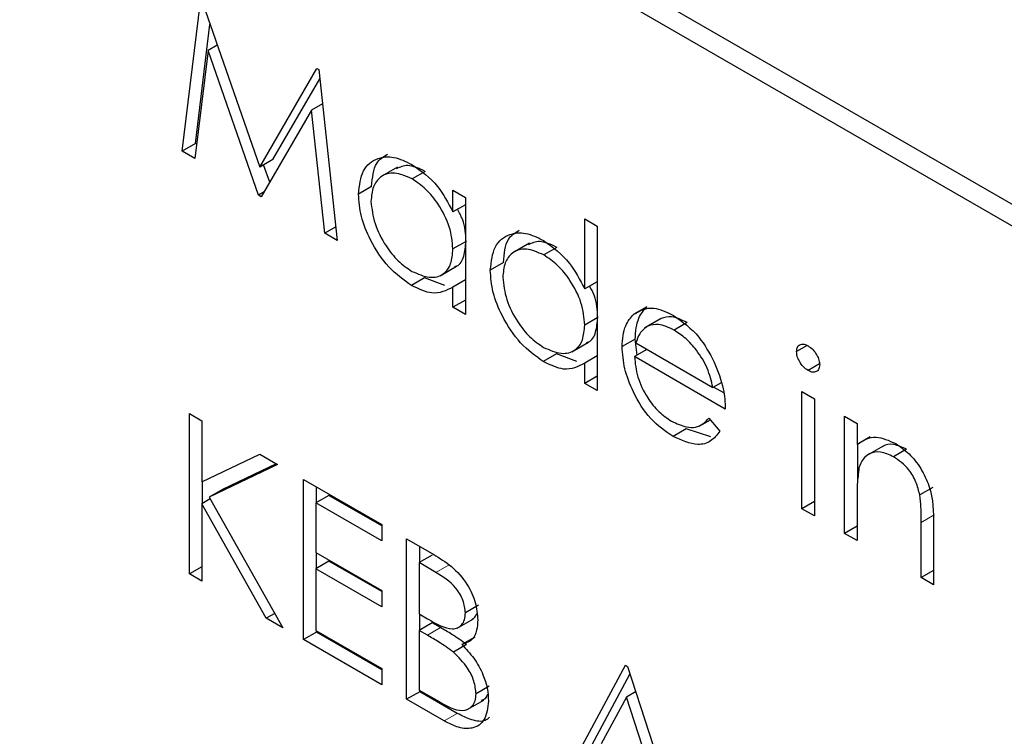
# Paper-space layout 'Blatt2' of a CAD drawing. Header units: millimetres. Extents: x 5 to 418, y 2 to 292.
# Tile 31 of 59: x 105.82 to 107.59, y 203.31 to 204.6. Entities that reach past the tile are written whole.
import ezdxf

# ---------------------------------------------------------------- set-up
doc = ezdxf.new("R2010")
doc.units = ezdxf.units.MM

psp = doc.layouts.new('Blatt2')

# ---------------------------------------------------------------- linework, layer by layer
at = {"color": 7, "linetype": 'Continuous', "lineweight": 25}
for p, q in [((117.675, 198.4506), (105.772, 205.3221)), ((117.6413, 198.4312), (105.8561, 205.2346)), ((106.1146, 204.3595), (106.1475, 204.6285)), ((106.1507, 204.6267), (106.2537, 204.3309)), ((106.1382, 204.3731), (106.1644, 204.5874)), ((106.1774, 204.55), (106.161, 204.5405)), ((106.161, 204.5405), (106.1371, 204.3465)), ((106.2514, 204.2805), (106.161, 204.5405)), ((106.2537, 204.3309), (106.3565, 204.5079)), ((106.3565, 204.5079), (106.3597, 204.5061)), ((106.3597, 204.5061), (106.3928, 204.1989)), ((106.2773, 204.3445), (106.3615, 204.4896)), ((106.3664, 204.4444), (106.3465, 204.4329)), ((106.3465, 204.4329), (106.2564, 204.2776)), ((106.3704, 204.2119), (106.3465, 204.4329)), ((106.1382, 204.3731), (106.1146, 204.3595)), ((106.1403, 204.3719), (106.1382, 204.3731)), ((106.1371, 204.3465), (106.1146, 204.3595)), ((106.2773, 204.3445), (106.2537, 204.3309)), ((106.2716, 204.3038), (106.2608, 204.3349)), ((106.5013, 204.3308), (106.4719, 204.3138)), ((106.5508, 204.3232), (106.5273, 204.3096)), ((106.2615, 204.2864), (106.2514, 204.2805)), ((106.4548, 204.2962), (106.4312, 204.2825)), ((106.6007, 204.2504), (106.6007, 204.2894)), ((106.6007, 204.2894), (106.6231, 204.2764)), ((106.2564, 204.2776), (106.2514, 204.2805)), ((106.6231, 204.2764), (106.6231, 204.0659)), ((106.6231, 204.2633), (106.6007, 204.2504)), ((106.8374, 204.112), (106.8374, 204.2377)), ((106.8374, 204.2377), (106.8598, 204.2248)), ((106.3902, 204.2233), (106.3704, 204.2119)), ((106.3928, 204.1989), (106.3704, 204.2119)), ((106.8598, 204.2248), (106.8598, 203.9293)), ((106.6231, 204.1966), (106.6007, 204.1837)), ((106.738, 204.1942), (106.7085, 204.1771)), ((106.7875, 204.1866), (106.7639, 204.173)), ((106.6914, 204.1595), (106.6679, 204.1459)), ((106.5778, 204.1357), (106.6073, 204.1527)), ((106.5498, 204.1318), (106.5263, 204.1182)), ((106.5865, 204.1182), (106.5498, 204.1318)), ((106.6231, 204.1282), (106.6007, 204.1153)), ((106.8598, 204.1249), (106.8374, 204.112)), ((106.6007, 204.0789), (106.6007, 204.1153)), ((106.6231, 204.0918), (106.6007, 204.0789)), ((106.6231, 204.0659), (106.6007, 204.0789)), ((106.9491, 204.0799), (106.9255, 204.0663)), ((106.8598, 204.06), (106.8374, 204.047)), ((106.9743, 204.059), (106.9449, 204.042)), ((106.9745, 204.0589), (106.951, 204.0453)), ((107.0215, 204.0515), (106.9979, 204.0379)), ((106.9281, 204.0218), (106.9045, 204.0082)), ((106.9318, 203.9931), (106.9281, 204.0218)), ((106.8145, 203.9991), (106.844, 204.0161)), ((106.9493, 204.0032), (106.9269, 203.9903)), ((106.9293, 204.0148), (107.0676, 203.9349)), ((107.237, 204.0104), (107.218, 203.9994)), ((106.7865, 203.9951), (106.7629, 203.9815)), ((106.8231, 203.9816), (106.7865, 203.9951)), ((106.8598, 203.9916), (106.8374, 203.9787)), ((107.09, 203.8961), (106.9269, 203.9903)), ((106.8374, 203.9422), (106.8374, 203.9787)), ((107.2592, 203.9773), (107.2386, 203.9654)), ((106.8598, 203.9552), (106.8374, 203.9422)), ((106.8598, 203.9293), (106.8374, 203.9422)), ((107.0826, 203.9435), (107.0676, 203.9349)), ((107.0871, 203.925), (107.0688, 203.9356)), ((107.2275, 203.9275), (107.2499, 203.9146)), ((107.2275, 203.717), (107.2275, 203.9275)), ((107.2499, 203.9146), (107.2499, 203.7041)), ((106.1274, 203.8879), (106.1498, 203.875)), ((106.1274, 203.5998), (106.1274, 203.8879)), ((107.0429, 203.8652), (107.0631, 203.8768)), ((107.0605, 203.8799), (107.0804, 203.8564)), ((107.3043, 203.8832), (107.3267, 203.8703)), ((107.3043, 203.6727), (107.3043, 203.8832)), ((106.1498, 203.875), (106.1498, 203.7653)), ((107.0198, 203.8605), (106.9962, 203.8469)), ((107.0639, 203.8461), (107.0198, 203.8605)), ((107.3267, 203.8703), (107.3267, 203.8323)), ((107.3503, 203.8459), (107.3267, 203.8323)), ((107.3279, 203.7682), (107.3279, 203.833)), ((107.3733, 203.8294), (107.3439, 203.8124)), ((107.4157, 203.8239), (107.3921, 203.8103)), ((106.1498, 203.7653), (106.2538, 203.8149)), ((106.2538, 203.8149), (106.2857, 203.7965)), ((106.2857, 203.7965), (106.1631, 203.738)), ((106.2835, 203.7978), (106.1867, 203.7516)), ((106.3321, 203.7697), (106.4728, 203.6885)), ((106.3321, 203.4817), (106.3321, 203.7697)), ((106.151, 203.7266), (106.151, 203.7658)), ((106.1867, 203.7516), (106.1631, 203.738)), ((106.3556, 203.7279), (106.3556, 203.7561)), ((107.4627, 203.7554), (107.4392, 203.7418)), ((106.165, 203.7347), (106.1498, 203.7259)), ((106.1631, 203.738), (106.2953, 203.5029)), ((106.378, 203.7409), (106.3545, 203.7273)), ((106.4728, 203.6862), (106.378, 203.7409)), ((107.3267, 203.7359), (107.3267, 203.6598)), ((106.1498, 203.7259), (106.1498, 203.5869)), ((106.2655, 203.5201), (106.1498, 203.7259)), ((106.3545, 203.7273), (106.3545, 203.6386)), ((106.4728, 203.659), (106.3545, 203.7273)), ((107.2499, 203.7299), (107.2275, 203.717)), ((107.2499, 203.7041), (107.2275, 203.717)), ((106.4728, 203.6885), (106.4728, 203.659)), ((107.3267, 203.6856), (107.3043, 203.6727)), ((107.4418, 203.5933), (107.4418, 203.6923)), ((107.4642, 203.6879), (107.4642, 203.5804)), ((107.3267, 203.6598), (107.3043, 203.6727)), ((106.5176, 203.6627), (106.5662, 203.6346)), ((106.5176, 203.3746), (106.5176, 203.6627)), ((106.5411, 203.6209), (106.5411, 203.649)), ((106.3545, 203.6386), (106.4728, 203.5703)), ((106.3556, 203.6098), (106.3556, 203.6379)), ((106.5635, 203.6338), (106.54, 203.6202)), ((106.1498, 203.6128), (106.1274, 203.5998)), ((106.378, 203.6227), (106.3545, 203.6091)), ((106.4728, 203.568), (106.378, 203.6227)), ((106.54, 203.6202), (106.54, 203.5279)), ((106.5703, 203.6026), (106.54, 203.6202)), ((106.1498, 203.5869), (106.1274, 203.5998)), ((106.3545, 203.6091), (106.3545, 203.4983)), ((106.4728, 203.5408), (106.3545, 203.6091)), ((107.4642, 203.6062), (107.4418, 203.5933)), ((107.4642, 203.5804), (107.4418, 203.5933)), ((106.4728, 203.5703), (106.4728, 203.5408)), ((106.6467, 203.5434), (106.6231, 203.5298)), ((106.2807, 203.5289), (106.2655, 203.5201)), ((106.54, 203.5279), (106.555, 203.5192)), ((106.5411, 203.499), (106.5411, 203.5272)), ((106.2953, 203.5029), (106.2655, 203.5201)), ((106.5635, 203.5119), (106.54, 203.4983)), ((106.5784, 203.5034), (106.5635, 203.5119)), ((106.6083, 203.5023), (106.6377, 203.5193)), ((106.3556, 203.4953), (106.3321, 203.4817)), ((106.3545, 203.4983), (106.4728, 203.43)), ((106.3556, 203.4953), (106.3556, 203.4976)), ((106.4728, 203.4277), (106.3556, 203.4953)), ((106.54, 203.4983), (106.54, 203.3912)), ((106.5548, 203.4897), (106.54, 203.4983)), ((106.6402, 203.4864), (106.6167, 203.4728)), ((106.4728, 203.4004), (106.3321, 203.4817)), ((106.625, 203.473), (106.6015, 203.4594)), ((106.7926, 203.2158), (106.9109, 203.4356)), ((106.9109, 203.4356), (106.9141, 203.4337)), ((106.9141, 203.4337), (107.0293, 203.0792)), ((106.4728, 203.43), (106.4728, 203.4004)), ((106.8162, 203.2294), (106.9187, 203.4198)), ((106.6659, 203.398), (106.6423, 203.3844)), ((106.5411, 203.3882), (106.5176, 203.3746)), ((106.54, 203.3912), (106.5718, 203.3728)), ((106.5411, 203.3882), (106.5411, 203.3905)), ((106.6086, 203.3493), (106.5411, 203.3882)), ((106.9289, 203.3882), (106.9123, 203.3786)), ((106.585, 203.3357), (106.5176, 203.3746)), ((106.6266, 203.3559), (106.656, 203.373)), ((106.9123, 203.3786), (106.8671, 203.2947)), ((106.9563, 203.2432), (106.9123, 203.3786))]:
    psp.add_line(p, q, dxfattribs=at)
at = {"color": 7, "linetype": 'Continuous', "lineweight": 18}
for p, q in [((107.4654, 203.7059), (107.4418, 203.6923)), ((106.5939, 203.6163), (106.5703, 203.6026)), ((106.5784, 203.5034), (106.5548, 203.4897)), ((106.6086, 203.3493), (106.585, 203.3357))]:
    psp.add_line(p, q, dxfattribs=at)
psp.add_open_spline([(98.5139, 212.6739), (100.3135, 211.5229), (103.9138, 209.2204), (109.5773, 205.8098), (115.4628, 202.4246), (121.0865, 199.3397), (124.7648, 197.4277), (126.3533, 196.602)], degree=3, knots=[0, 0, 0, 0, 0.204721, 0.409562, 0.623395, 0.837364, 1, 1, 1, 1], dxfattribs=at)
at = {"color": 7, "linetype": 'Continuous', "lineweight": 25}
for points, knots in [([(98.6587, 212.3749), (99.3479, 211.9262), (101.2717, 210.6738), (104.5864, 208.6083), (108.5991, 206.1764), (112.772, 203.7385), (117.0181, 201.3413), (121.1714, 199.079), (124.3413, 197.404), (126.0777, 196.5192), (126.5015, 196.3032)], [0, 0, 0, 0, 0.079167, 0.220979, 0.371612, 0.522329, 0.673084, 0.823745, 0.956982, 1, 1, 1, 1]), ([(106.4548, 204.2962), (106.4562, 204.3118), (106.4586, 204.3391), (106.4759, 204.3496), (106.4832, 204.3541)], [0, 0, 0, 0, 0.573159, 1, 1, 1, 1]), ([(106.4312, 204.2825), (106.433, 204.2977), (106.4364, 204.328), (106.4628, 204.3478), (106.494, 204.3514), (106.516, 204.3409), (106.527, 204.3356)], [0, 0, 0, 0, 0.279413, 0.559191, 0.779548, 1, 1, 1, 1]), ([(106.527, 204.3356), (106.5434, 204.324), (106.5728, 204.3032), (106.5922, 204.2666), (106.6007, 204.2504)], [0, 0, 0, 0, 0.559062, 1, 1, 1, 1]), ([(106.5273, 204.3096), (106.5166, 204.3144), (106.4952, 204.3238), (106.4709, 204.3159), (106.4563, 204.2968), (106.4545, 204.2785), (106.4536, 204.2693)], [0, 0, 0, 0, 0.279767, 0.559291, 0.779719, 1, 1, 1, 1]), ([(106.5508, 204.3232), (106.54, 204.3283), (106.5202, 204.3376), (106.5056, 204.3308), (106.499, 204.3277)], [0, 0, 0, 0, 0.551084, 1, 1, 1, 1]), ([(106.6007, 204.1837), (106.5995, 204.1968), (106.5971, 204.2232), (106.577, 204.2623), (106.5527, 204.2926), (106.5357, 204.3039), (106.5273, 204.3096)], [0, 0, 0, 0, 0.27966, 0.55921, 0.779487, 1, 1, 1, 1]), ([(106.5263, 204.1182), (106.5123, 204.1281), (106.4842, 204.1481), (106.4532, 204.1958), (106.4341, 204.2428), (106.4322, 204.2693), (106.4312, 204.2825)], [0, 0, 0, 0, 0.279573, 0.559333, 0.779589, 1, 1, 1, 1]), ([(106.4536, 204.2693), (106.4551, 204.2562), (106.4581, 204.2298), (106.4778, 204.1911), (106.5019, 204.1609), (106.5187, 204.1493), (106.5271, 204.1435)], [0, 0, 0, 0, 0.279429, 0.559146, 0.77957, 1, 1, 1, 1]), ([(106.6243, 204.1973), (106.6236, 204.2105), (106.6227, 204.2297), (106.6121, 204.2491), (106.6089, 204.2551)], [0, 0, 0, 0, 0.692809, 1, 1, 1, 1]), ([(106.6679, 204.1459), (106.6696, 204.1611), (106.6731, 204.1913), (106.6995, 204.2112), (106.7307, 204.2148), (106.7526, 204.2043), (106.7636, 204.199)], [0, 0, 0, 0, 0.279413, 0.559191, 0.779548, 1, 1, 1, 1]), ([(106.6914, 204.1595), (106.6929, 204.1752), (106.6953, 204.2024), (106.7125, 204.2129), (106.7199, 204.2174)], [0, 0, 0, 0, 0.573159, 1, 1, 1, 1]), ([(106.6038, 204.1523), (106.6051, 204.1525), (106.6134, 204.1542), (106.6217, 204.1701), (106.6234, 204.1882), (106.6243, 204.1973)], [0, 0, 0, 0, 0.086461, 0.543043, 1, 1, 1, 1]), ([(106.7875, 204.1866), (106.7766, 204.1917), (106.7569, 204.201), (106.7423, 204.1941), (106.7357, 204.1911)], [0, 0, 0, 0, 0.551084, 1, 1, 1, 1]), ([(106.7636, 204.199), (106.7801, 204.1869), (106.8096, 204.1652), (106.8289, 204.1283), (106.8374, 204.112)], [0, 0, 0, 0, 0.558426, 1, 1, 1, 1]), ([(106.5271, 204.1435), (106.5377, 204.1389), (106.5591, 204.1295), (106.584, 204.1362), (106.5985, 204.1557), (106.6, 204.1743), (106.6007, 204.1837)], [0, 0, 0, 0, 0.279822, 0.559387, 0.779603, 1, 1, 1, 1]), ([(106.7639, 204.173), (106.7532, 204.1777), (106.7319, 204.1872), (106.7076, 204.1793), (106.693, 204.1602), (106.6912, 204.1419), (106.6903, 204.1327)], [0, 0, 0, 0, 0.279767, 0.559291, 0.779719, 1, 1, 1, 1]), ([(106.8374, 204.047), (106.8362, 204.0602), (106.8338, 204.0866), (106.8136, 204.1256), (106.7894, 204.156), (106.7724, 204.1673), (106.7639, 204.173)], [0, 0, 0, 0, 0.27966, 0.55921, 0.779487, 1, 1, 1, 1]), ([(106.7629, 203.9815), (106.7489, 203.9915), (106.7209, 204.0115), (106.6899, 204.0592), (106.6707, 204.1061), (106.6688, 204.1327), (106.6679, 204.1459)], [0, 0, 0, 0, 0.279573, 0.559333, 0.779589, 1, 1, 1, 1]), ([(106.6903, 204.1327), (106.6918, 204.1196), (106.6948, 204.0932), (106.7144, 204.0544), (106.7385, 204.0243), (106.7553, 204.0127), (106.7637, 204.0069)], [0, 0, 0, 0, 0.279429, 0.559146, 0.77957, 1, 1, 1, 1]), ([(106.6007, 204.1153), (106.5889, 204.1091), (106.5678, 204.0982), (106.539, 204.112), (106.5263, 204.1182)], [0, 0, 0, 0, 0.558763, 1, 1, 1, 1]), ([(106.8609, 204.0606), (106.8603, 204.0739), (106.8594, 204.0926), (106.8492, 204.1116), (106.8462, 204.1171)], [0, 0, 0, 0, 0.7097624, 1, 1, 1, 1]), ([(106.9255, 204.0663), (106.9367, 204.0726), (106.9568, 204.0838), (106.9845, 204.0704), (106.9968, 204.0644)], [0, 0, 0, 0, 0.558577, 1, 1, 1, 1]), ([(106.9281, 204.0218), (106.9292, 204.0354), (106.9312, 204.0598), (106.9436, 204.0738), (106.9491, 204.0799)], [0, 0, 0, 0, 0.559427, 1, 1, 1, 1]), ([(106.8404, 204.0156), (106.8418, 204.0159), (106.85, 204.0176), (106.8584, 204.0335), (106.8601, 204.0516), (106.8609, 204.0606)], [0, 0, 0, 0, 0.086461, 0.543043, 1, 1, 1, 1]), ([(106.9045, 204.0082), (106.9056, 204.0218), (106.9076, 204.0462), (106.9201, 204.0602), (106.9255, 204.0663)], [0, 0, 0, 0, 0.559427, 1, 1, 1, 1]), ([(107.0215, 204.0515), (107.0118, 204.0561), (106.9945, 204.0644), (106.9806, 204.0606), (106.9745, 204.0589)], [0, 0, 0, 0, 0.559458, 1, 1, 1, 1]), ([(106.9968, 204.0644), (107.013, 204.0529), (107.042, 204.0323), (107.0616, 203.9964), (107.0702, 203.9806)], [0, 0, 0, 0, 0.558919, 1, 1, 1, 1]), ([(106.7637, 204.0069), (106.7744, 204.0022), (106.7958, 203.9929), (106.8207, 203.9996), (106.8352, 204.0191), (106.8366, 204.0377), (106.8374, 204.047)], [0, 0, 0, 0, 0.279822, 0.559387, 0.779603, 1, 1, 1, 1]), ([(106.951, 204.0453), (106.9455, 204.0413), (106.9358, 204.0342), (106.9313, 204.0207), (106.9293, 204.0148)], [0, 0, 0, 0, 0.5587953, 1, 1, 1, 1]), ([(106.9979, 204.0379), (106.9883, 204.0425), (106.971, 204.0508), (106.9571, 204.047), (106.951, 204.0453)], [0, 0, 0, 0, 0.559458, 1, 1, 1, 1]), ([(107.0676, 203.9349), (107.0649, 203.9464), (107.0594, 203.9695), (107.0403, 204.0006), (107.0191, 204.0238), (107.005, 204.0332), (106.9979, 204.0379)], [0, 0, 0, 0, 0.280138, 0.559194, 0.779598, 1, 1, 1, 1]), ([(106.9962, 203.8469), (106.9824, 203.8563), (106.9547, 203.8752), (106.9249, 203.9231), (106.9075, 203.9691), (106.9055, 203.9951), (106.9045, 204.0082)], [0, 0, 0, 0, 0.279885, 0.558859, 0.779462, 1, 1, 1, 1]), ([(107.218, 203.9994), (107.2184, 204.0026), (107.2192, 204.0089), (107.225, 204.0127), (107.2317, 204.0131), (107.2363, 204.0109), (107.2386, 204.0097)], [0, 0, 0, 0, 0.279289, 0.558897, 0.779452, 1, 1, 1, 1]), ([(107.2386, 203.9654), (107.2357, 203.9675), (107.2299, 203.9716), (107.2231, 203.9812), (107.2187, 203.991), (107.2182, 203.9966), (107.218, 203.9994)], [0, 0, 0, 0, 0.279784, 0.559698, 0.779921, 1, 1, 1, 1]), ([(107.2386, 204.0097), (107.2416, 204.0077), (107.2475, 204.0036), (107.2544, 203.9938), (107.2588, 203.9839), (107.2593, 203.9782), (107.2595, 203.9754)], [0, 0, 0, 0, 0.279869, 0.559866, 0.779911, 1, 1, 1, 1]), ([(106.8374, 203.9787), (106.8256, 203.9725), (106.8044, 203.9615), (106.7756, 203.9754), (106.7629, 203.9815)], [0, 0, 0, 0, 0.558763, 1, 1, 1, 1]), ([(106.9269, 203.9903), (106.9281, 203.9782), (106.9304, 203.9541), (106.948, 203.9181), (106.9701, 203.89), (106.9857, 203.8795), (106.9934, 203.8743)], [0, 0, 0, 0, 0.279963, 0.559359, 0.779526, 1, 1, 1, 1]), ([(107.0702, 203.9806), (107.0767, 203.9642), (107.0883, 203.9348), (107.0895, 203.908), (107.09, 203.8961)], [0, 0, 0, 0, 0.558897, 1, 1, 1, 1]), ([(107.2595, 203.9754), (107.2591, 203.9723), (107.2582, 203.966), (107.2523, 203.9624), (107.2456, 203.962), (107.241, 203.9643), (107.2386, 203.9654)], [0, 0, 0, 0, 0.27916, 0.558862, 0.779356, 1, 1, 1, 1]), ([(106.9934, 203.8743), (107.0026, 203.87), (107.0178, 203.863), (107.0371, 203.8625), (107.0504, 203.8688), (107.0572, 203.8762), (107.0605, 203.8799)], [0, 0, 0, 0, 0.339465, 0.559626, 0.779498, 1, 1, 1, 1]), ([(107.0804, 203.8564), (107.0753, 203.8498), (107.0652, 203.8366), (107.0365, 203.8287), (107.0115, 203.84), (106.9962, 203.8469)], [0, 0, 0, 0, 0.280919, 0.561407, 1, 1, 1, 1]), ([(107.3267, 203.8323), (107.3373, 203.8394), (107.3563, 203.8521), (107.3839, 203.8395), (107.396, 203.8339)], [0, 0, 0, 0, 0.559141, 1, 1, 1, 1]), ([(107.4157, 203.8239), (107.4079, 203.8274), (107.3923, 203.8344), (107.377, 203.8327), (107.3714, 203.8279), (107.3707, 203.8273)], [0, 0, 0, 0, 0.46626, 0.932968, 1, 1, 1, 1]), ([(107.396, 203.8339), (107.4042, 203.8284), (107.4206, 203.8173), (107.442, 203.7898), (107.4638, 203.7436), (107.464, 203.7108), (107.4642, 203.6879)], [0, 0, 0, 0, 0.187021, 0.37389, 0.56061, 1, 1, 1, 1]), ([(107.3921, 203.8103), (107.3842, 203.8139), (107.3684, 203.8212), (107.3499, 203.8171), (107.3364, 203.8071), (107.3322, 203.796), (107.3301, 203.7904)], [0, 0, 0, 0, 0.279553, 0.559373, 0.779703, 1, 1, 1, 1]), ([(107.4392, 203.7418), (107.4374, 203.7495), (107.4338, 203.7649), (107.4176, 203.7927), (107.4018, 203.8037), (107.3921, 203.8103)], [0, 0, 0, 0, 0.281192, 0.561331, 1, 1, 1, 1]), ([(107.3301, 203.7904), (107.3289, 203.7806), (107.3267, 203.7632), (107.3267, 203.7442), (107.3267, 203.7359)], [0, 0, 0, 0, 0.559658, 1, 1, 1, 1]), ([(107.4418, 203.6923), (107.4419, 203.7013), (107.442, 203.7173), (107.44, 203.7343), (107.4392, 203.7418)], [0, 0, 0, 0, 0.560255, 1, 1, 1, 1]), ([(106.5662, 203.6346), (106.5769, 203.6281), (106.5982, 203.6153), (106.6263, 203.5844), (106.6427, 203.548), (106.6446, 203.5276), (106.6455, 203.5174)], [0, 0, 0, 0, 0.281317, 0.559922, 0.779935, 1, 1, 1, 1]), ([(106.6231, 203.5298), (106.6224, 203.5373), (106.6213, 203.5486), (106.6134, 203.5642), (106.5985, 203.5851), (106.5828, 203.5948), (106.5703, 203.6026)], [0, 0, 0, 0, 0.249284, 0.374925, 0.500645, 1, 1, 1, 1]), ([(106.555, 203.5192), (106.5707, 203.5102), (106.5903, 203.4989), (106.6096, 203.5024), (106.6171, 203.5081), (106.6222, 203.5172), (106.6228, 203.5256), (106.6231, 203.5298)], [0, 0, 0, 0, 0.498607, 0.624009, 0.749401, 0.874736, 1, 1, 1, 1]), ([(106.6346, 203.518), (106.6366, 203.5192), (106.6407, 203.5215), (106.6427, 203.5264), (106.6437, 203.5288)], [0, 0, 0, 0, 0.513084, 1, 1, 1, 1]), ([(106.6455, 203.5174), (106.6451, 203.5109), (106.6442, 203.4978), (106.636, 203.4794), (106.624, 203.4753), (106.6167, 203.4728)], [0, 0, 0, 0, 0.280867, 0.561527, 1, 1, 1, 1]), ([(106.6015, 203.4594), (106.5928, 203.4656), (106.5773, 203.4768), (106.5617, 203.4858), (106.5548, 203.4897)], [0, 0, 0, 0, 0.559734, 1, 1, 1, 1]), ([(106.625, 203.473), (106.6164, 203.4793), (106.6009, 203.4904), (106.5852, 203.4994), (106.5784, 203.5034)], [0, 0, 0, 0, 0.559734, 1, 1, 1, 1]), ([(106.6167, 203.4728), (106.6241, 203.465), (106.6391, 203.4494), (106.6548, 203.421), (106.6633, 203.3941), (106.6642, 203.379), (106.6647, 203.3714)], [0, 0, 0, 0, 0.280382, 0.559606, 0.779765, 1, 1, 1, 1]), ([(106.6423, 203.3844), (106.6415, 203.3919), (106.64, 203.4069), (106.6256, 203.4357), (106.6106, 203.4504), (106.6015, 203.4594)], [0, 0, 0, 0, 0.279944, 0.560429, 1, 1, 1, 1]), ([(106.5718, 203.3728), (106.5881, 203.3634), (106.6126, 203.3493), (106.6341, 203.359), (106.6413, 203.3713), (106.642, 203.38), (106.6423, 203.3844)], [0, 0, 0, 0, 0.49936, 0.748736, 0.874399, 1, 1, 1, 1]), ([(106.6521, 203.3731), (106.6546, 203.3738), (106.6599, 203.3753), (106.6622, 203.3811), (106.6633, 203.3841)], [0, 0, 0, 0, 0.481247, 1, 1, 1, 1]), ([(106.6647, 203.3714), (106.6632, 203.3594), (106.6602, 203.3352), (106.6378, 203.3208), (106.6114, 203.3222), (106.5938, 203.3312), (106.585, 203.3357)], [0, 0, 0, 0, 0.279141, 0.558654, 0.779059, 1, 1, 1, 1]), ([(106.6666, 203.3423), (106.664, 203.3401), (106.656, 203.333), (106.6346, 203.3363), (106.6173, 203.3449), (106.6086, 203.3493)], [0, 0, 0, 0, 0.189252, 0.594134, 1, 1, 1, 1])]:
    psp.add_open_spline(points, degree=3, knots=knots, dxfattribs=at)

doc.saveas('drawing.dxf')
